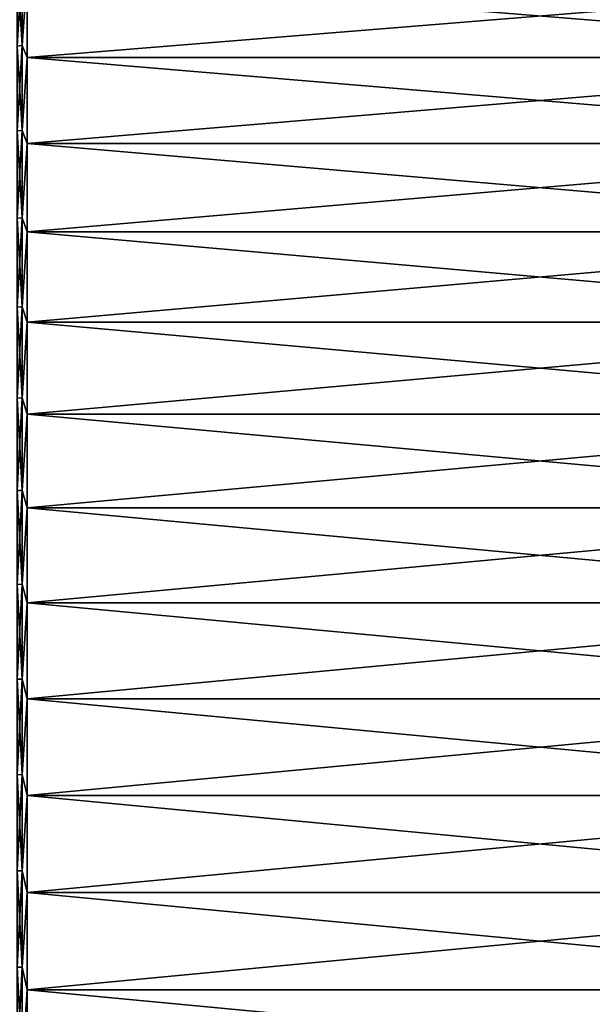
# Model space of a CAD drawing. Header units: metres. Extents: x -2 to 85, y -75 to 75.
# Tile 162 of 230: x 70.55 to 77.85, y -0.54 to 12.01. Entities that reach past the tile are written whole.
import ezdxf

# ---------------------------------------------------------------- set-up
doc = ezdxf.new("R2010")
doc.units = ezdxf.units.M
doc.layers.add('solid_21204500', color=7, linetype='CONTINUOUS')

msp = doc.modelspace()

# ---------------------------------------------------------------- linework, layer by layer
at = {"layer": 'solid_21204500'}
for points in [[(70.585388, 12.725014, 19.751633), (70.521156, 12.71814, 19.740963), (70.521156, 11.669355, 20.37849)], [(70.585388, 11.675662, 20.389503), (70.585388, 12.725014, 19.751633), (70.521156, 11.669355, 20.37849)], [(70.585388, 12.725014, -19.751633), (70.585388, 11.675662, -20.389503), (70.521156, 12.71814, -19.740963)], [(70.585388, 11.675662, -20.389503), (70.521156, 11.669355, -20.37849), (70.521156, 12.71814, -19.740963)], [(70.585388, 12.725014, -19.751633), (70.650002, 12.587424, -19.844564), (70.585388, 11.675662, -20.389503)], [(70.585388, 11.675662, 20.389503), (70.650002, 12.587424, 19.844564), (70.585388, 12.725014, 19.751633)], [(70.585388, 11.675662, -20.389503), (70.650002, 12.587424, -19.844564), (70.650002, 11.523762, -20.480549)], [(70.585388, 11.675662, 20.389503), (70.650002, 11.523762, 20.480549), (70.650002, 12.587424, 19.844564)], [(83.727272, 11.523762, -20.480549), (70.650002, 11.523762, -20.480549), (70.650002, 12.587424, -19.844564)], [(83.727272, 12.587424, -19.844564), (83.727272, 11.523762, -20.480549), (70.650002, 12.587424, -19.844564)], [(83.727272, 12.587424, 19.844564), (70.650002, 12.587424, 19.844564), (70.650002, 11.523762, 20.480549)], [(83.727272, 11.523762, 20.480549), (83.727272, 12.587424, 19.844564), (70.650002, 11.523762, 20.480549)], [(70.585388, 11.675662, 20.389503), (70.521156, 11.669355, 20.37849), (70.521156, 10.588694, 20.96035)], [(70.585388, 10.594417, 20.971678), (70.585388, 11.675662, 20.389503), (70.521156, 10.588694, 20.96035)], [(70.585388, 11.675662, -20.389503), (70.585388, 10.594417, -20.971678), (70.521156, 11.669355, -20.37849)], [(70.585388, 10.594417, -20.971678), (70.521156, 10.588694, -20.96035), (70.521156, 11.669355, -20.37849)], [(70.585388, 11.675662, -20.389503), (70.650002, 11.523762, -20.480549), (70.585388, 10.594417, -20.971678)], [(70.585388, 10.594417, 20.971678), (70.650002, 11.523762, 20.480549), (70.585388, 11.675662, 20.389503)], [(70.585388, 10.594417, -20.971678), (70.650002, 11.523762, -20.480549), (70.650002, 10.42805, -21.059576)], [(70.585388, 10.594417, 20.971678), (70.650002, 10.42805, 21.059576), (70.650002, 11.523762, 20.480549)], [(83.727272, 10.42805, -21.059576), (70.650002, 10.42805, -21.059576), (70.650002, 11.523762, -20.480549)], [(83.727272, 11.523762, -20.480549), (83.727272, 10.42805, -21.059576), (70.650002, 11.523762, -20.480549)], [(83.727272, 11.523762, 20.480549), (70.650002, 11.523762, 20.480549), (70.650002, 10.42805, 21.059576)], [(83.727272, 10.42805, 21.059576), (83.727272, 11.523762, 20.480549), (70.650002, 10.42805, 21.059576)], [(70.585388, 10.594417, 20.971678), (70.521156, 10.588694, 20.96035), (70.521156, 9.479107, 21.484953)], [(70.585388, 9.48423, 21.496565), (70.585388, 10.594417, 20.971678), (70.521156, 9.479107, 21.484953)], [(70.585388, 10.594417, -20.971678), (70.585388, 9.48423, -21.496565), (70.521156, 10.588694, -20.96035)], [(70.585388, 9.48423, -21.496565), (70.521156, 9.479107, -21.484953), (70.521156, 10.588694, -20.96035)], [(70.585388, 10.594417, -20.971678), (70.650002, 10.42805, -21.059576), (70.585388, 9.48423, -21.496565)], [(70.585388, 9.48423, 21.496565), (70.650002, 10.42805, 21.059576), (70.585388, 10.594417, 20.971678)], [(70.585388, 9.48423, -21.496565), (70.650002, 10.42805, -21.059576), (70.650002, 9.303338, -21.580034)], [(70.585388, 9.48423, 21.496565), (70.650002, 9.303338, 21.580034), (70.650002, 10.42805, 21.059576)], [(83.727272, 9.303338, -21.580034), (70.650002, 9.303338, -21.580034), (70.650002, 10.42805, -21.059576)], [(83.727272, 10.42805, -21.059576), (83.727272, 9.303338, -21.580034), (70.650002, 10.42805, -21.059576)], [(83.727272, 10.42805, 21.059576), (70.650002, 10.42805, 21.059576), (70.650002, 9.303338, 21.580034)], [(83.727272, 9.303338, 21.580034), (83.727272, 10.42805, 21.059576), (70.650002, 9.303338, 21.580034)], [(70.585388, 9.48423, 21.496565), (70.521156, 9.479107, 21.484953), (70.521156, 8.343627, 21.950867)], [(70.585388, 8.348137, 21.962732), (70.585388, 9.48423, 21.496565), (70.521156, 8.343627, 21.950867)], [(70.585388, 9.48423, -21.496565), (70.585388, 8.348137, -21.962732), (70.521156, 9.479107, -21.484953)], [(70.585388, 8.348137, -21.962732), (70.521156, 8.343627, -21.950867), (70.521156, 9.479107, -21.484953)], [(70.585388, 9.48423, -21.496565), (70.650002, 9.303338, -21.580034), (70.585388, 8.348137, -21.962732)], [(70.585388, 8.348137, 21.962732), (70.650002, 9.303338, 21.580034), (70.585388, 9.48423, 21.496565)], [(70.585388, 8.348137, -21.962732), (70.650002, 9.303338, -21.580034), (70.650002, 8.152752, -22.040478)], [(70.585388, 8.348137, 21.962732), (70.650002, 8.152752, 22.040478), (70.650002, 9.303338, 21.580034)], [(83.727272, 8.152752, -22.040478), (70.650002, 8.152752, -22.040478), (70.650002, 9.303338, -21.580034)], [(83.727272, 9.303338, -21.580034), (83.727272, 8.152752, -22.040478), (70.650002, 9.303338, -21.580034)], [(83.727272, 9.303338, 21.580034), (70.650002, 9.303338, 21.580034), (70.650002, 8.152752, 22.040478)], [(83.727272, 8.152752, 22.040478), (83.727272, 9.303338, 21.580034), (70.650002, 8.152752, 22.040478)], [(70.585388, 8.348137, 21.962732), (70.521156, 8.343627, 21.950867), (70.521156, 7.185355, 22.356819)], [(70.585388, 7.189239, 22.368902), (70.585388, 8.348137, 21.962732), (70.521156, 7.185355, 22.356819)], [(70.585388, 8.348137, -21.962732), (70.585388, 7.189239, -22.368902), (70.521156, 8.343627, -21.950867)], [(70.585388, 7.189239, -22.368902), (70.521156, 7.185355, -22.356819), (70.521156, 8.343627, -21.950867)], [(70.585388, 8.348137, -21.962732), (70.650002, 8.152752, -22.040478), (70.585388, 7.189239, -22.368902)], [(70.585388, 7.189239, 22.368902), (70.650002, 8.152752, 22.040478), (70.585388, 8.348137, 21.962732)], [(70.585388, 7.189239, -22.368902), (70.650002, 8.152752, -22.040478), (70.650002, 6.979493, -22.439623)], [(70.585388, 7.189239, 22.368902), (70.650002, 6.979493, 22.439623), (70.650002, 8.152752, 22.040478)], [(83.727272, 6.979493, -22.439623), (70.650002, 6.979493, -22.439623), (70.650002, 8.152752, -22.040478)], [(83.727272, 8.152752, -22.040478), (83.727272, 6.979493, -22.439623), (70.650002, 8.152752, -22.040478)], [(83.727272, 8.152752, 22.040478), (70.650002, 8.152752, 22.040478), (70.650002, 6.979493, 22.439623)], [(83.727272, 6.979493, 22.439623), (83.727272, 8.152752, 22.040478), (70.650002, 6.979493, 22.439623)], [(70.585388, 7.189239, 22.368902), (70.521156, 7.185355, 22.356819), (70.521156, 6.007455, 22.7017)], [(70.585388, 6.010702, 22.71397), (70.585388, 7.189239, 22.368902), (70.521156, 6.007455, 22.7017)], [(70.585388, 7.189239, -22.368902), (70.585388, 6.010702, -22.71397), (70.521156, 7.185355, -22.356819)], [(70.585388, 6.010702, -22.71397), (70.521156, 6.007455, -22.7017), (70.521156, 7.185355, -22.356819)], [(70.585388, 7.189239, -22.368902), (70.650002, 6.979493, -22.439623), (70.585388, 6.010702, -22.71397)], [(70.585388, 6.010702, 22.71397), (70.650002, 6.979493, 22.439623), (70.585388, 7.189239, 22.368902)], [(70.585388, 6.010702, -22.71397), (70.650002, 6.979493, -22.439623), (70.650002, 5.786822, -22.776361)], [(70.585388, 6.010702, 22.71397), (70.650002, 5.786822, 22.776361), (70.650002, 6.979493, 22.439623)], [(83.727272, 5.786822, -22.776361), (70.650002, 5.786822, -22.776361), (70.650002, 6.979493, -22.439623)], [(83.727272, 6.979493, -22.439623), (83.727272, 5.786822, -22.776361), (70.650002, 6.979493, -22.439623)], [(83.727272, 6.979493, 22.439623), (70.650002, 6.979493, 22.439623), (70.650002, 5.786822, 22.776361)], [(83.727272, 5.786822, 22.776361), (83.727272, 6.979493, 22.439623), (70.650002, 5.786822, 22.776361)], [(70.585388, 6.010702, 22.71397), (70.521156, 6.007455, 22.7017), (70.521156, 4.813145, 22.984568)], [(70.585388, 4.815746, 22.99699), (70.585388, 6.010702, 22.71397), (70.521156, 4.813145, 22.984568)], [(70.585388, 6.010702, -22.71397), (70.585388, 4.815746, -22.99699), (70.521156, 6.007455, -22.7017)], [(70.585388, 4.815746, -22.99699), (70.521156, 4.813145, -22.984568), (70.521156, 6.007455, -22.7017)], [(70.585388, 6.010702, -22.71397), (70.650002, 5.786822, -22.776361), (70.585388, 4.815746, -22.99699)], [(70.585388, 4.815746, 22.99699), (70.650002, 5.786822, 22.776361), (70.585388, 6.010702, 22.71397)], [(70.585388, 4.815746, -22.99699), (70.650002, 5.786822, -22.776361), (70.650002, 4.578059, -23.049759)], [(70.585388, 4.815746, 22.99699), (70.650002, 4.578059, 23.049759), (70.650002, 5.786822, 22.776361)], [(83.727272, 4.578059, -23.049759), (70.650002, 4.578059, -23.049759), (70.650002, 5.786822, -22.776361)], [(83.727272, 5.786822, -22.776361), (83.727272, 4.578059, -23.049759), (70.650002, 5.786822, -22.776361)], [(83.727272, 5.786822, 22.776361), (70.650002, 5.786822, 22.776361), (70.650002, 4.578059, 23.049759)], [(83.727272, 4.578059, 23.049759), (83.727272, 5.786822, 22.776361), (70.650002, 4.578059, 23.049759)], [(70.585388, 4.815746, 22.99699), (70.521156, 4.813145, 22.984568), (70.521156, 3.605687, 23.204649)], [(70.585388, 3.607636, 23.21719), (70.585388, 4.815746, 22.99699), (70.521156, 3.605687, 23.204649)], [(70.585388, 4.815746, -22.99699), (70.585388, 3.607636, -23.21719), (70.521156, 4.813145, -22.984568)], [(70.585388, 3.607636, -23.21719), (70.521156, 3.605687, -23.204649), (70.521156, 4.813145, -22.984568)], [(70.585388, 4.815746, -22.99699), (70.650002, 4.578059, -23.049759), (70.585388, 3.607636, -23.21719)], [(70.585388, 3.607636, 23.21719), (70.650002, 4.578059, 23.049759), (70.585388, 4.815746, 22.99699)], [(70.585388, 3.607636, -23.21719), (70.650002, 4.578059, -23.049759), (70.650002, 3.356563, -23.259052)], [(70.585388, 3.607636, 23.21719), (70.650002, 3.356563, 23.259052), (70.650002, 4.578059, 23.049759)], [(83.727272, 3.356563, -23.259052), (70.650002, 3.356563, -23.259052), (70.650002, 4.578059, -23.049759)], [(83.727272, 4.578059, -23.049759), (83.727272, 3.356563, -23.259052), (70.650002, 4.578059, -23.049759)], [(83.727272, 4.578059, 23.049759), (70.650002, 4.578059, 23.049759), (70.650002, 3.356563, 23.259052)], [(83.727272, 3.356563, 23.259052), (83.727272, 4.578059, 23.049759), (70.650002, 3.356563, 23.259052)], [(70.585388, 3.607636, 23.21719), (70.521156, 3.605687, 23.204649), (70.521156, 2.388379, 23.361343)], [(70.585388, 2.38967, 23.37397), (70.585388, 3.607636, 23.21719), (70.521156, 2.388379, 23.361343)], [(70.585388, 3.607636, -23.21719), (70.585388, 2.38967, -23.37397), (70.521156, 3.605687, -23.204649)], [(70.585388, 2.38967, -23.37397), (70.521156, 2.388379, -23.361343), (70.521156, 3.605687, -23.204649)], [(70.585388, 3.607636, -23.21719), (70.650002, 3.356563, -23.259052), (70.585388, 2.38967, -23.37397)], [(70.585388, 2.38967, 23.37397), (70.650002, 3.356563, 23.259052), (70.585388, 3.607636, 23.21719)], [(70.585388, 2.38967, -23.37397), (70.650002, 3.356563, -23.259052), (70.650002, 2.125733, -23.40366)], [(70.585388, 2.38967, 23.37397), (70.650002, 2.125733, 23.40366), (70.650002, 3.356563, 23.259052)], [(83.727272, 2.125733, -23.40366), (70.650002, 2.125733, -23.40366), (70.650002, 3.356563, -23.259052)], [(83.727272, 3.356563, -23.259052), (83.727272, 2.125733, -23.40366), (70.650002, 3.356563, -23.259052)], [(83.727272, 3.356563, 23.259052), (70.650002, 3.356563, 23.259052), (70.650002, 2.125733, 23.40366)], [(83.727272, 2.125733, 23.40366), (83.727272, 3.356563, 23.259052), (70.650002, 2.125733, 23.40366)], [(70.585388, 2.38967, 23.37397), (70.521156, 2.388379, 23.361343), (70.521156, 1.164548, 23.454222)], [(70.585388, 1.165177, 23.466898), (70.585388, 2.38967, 23.37397), (70.521156, 1.164548, 23.454222)], [(70.585388, 2.38967, -23.37397), (70.585388, 1.165177, -23.466898), (70.521156, 2.388379, -23.361343)], [(70.585388, 1.165177, -23.466898), (70.521156, 1.164548, -23.454222), (70.521156, 2.388379, -23.361343)], [(70.585388, 2.38967, -23.37397), (70.650002, 2.125733, -23.40366), (70.585388, 1.165177, -23.466898)], [(70.585388, 1.165177, 23.466898), (70.650002, 2.125733, 23.40366), (70.585388, 2.38967, 23.37397)], [(70.585388, 1.165177, -23.466898), (70.650002, 2.125733, -23.40366), (70.650002, 0.88899, -23.483179)], [(70.585388, 1.165177, 23.466898), (70.650002, 0.88899, 23.483179), (70.650002, 2.125733, 23.40366)], [(83.727272, 0.88899, -23.483179), (70.650002, 0.88899, -23.483179), (70.650002, 2.125733, -23.40366)], [(83.727272, 2.125733, -23.40366), (83.727272, 0.88899, -23.483179), (70.650002, 2.125733, -23.40366)], [(83.727272, 2.125733, 23.40366), (70.650002, 2.125733, 23.40366), (70.650002, 0.88899, 23.483179)], [(83.727272, 0.88899, 23.483179), (83.727272, 2.125733, 23.40366), (70.650002, 0.88899, 23.483179)], [(70.585388, 1.165177, 23.466898), (70.521156, 1.164548, 23.454222), (70.521156, -0.062465, 23.483032)], [(70.585388, -0.062499, 23.495724), (70.585388, 1.165177, 23.466898), (70.521156, -0.062465, 23.483032)], [(70.585388, 1.165177, -23.466898), (70.585388, -0.062499, -23.495724), (70.521156, 1.164548, -23.454222)], [(70.585388, -0.062499, -23.495724), (70.521156, -0.062465, -23.483032), (70.521156, 1.164548, -23.454222)], [(70.585388, 1.165177, -23.466898), (70.650002, 0.88899, -23.483179), (70.585388, -0.062499, -23.495724)], [(70.585388, -0.062499, 23.495724), (70.650002, 0.88899, 23.483179), (70.585388, 1.165177, 23.466898)], [(70.585388, -0.062499, -23.495724), (70.650002, 0.88899, -23.483179), (70.650002, -0.350224, -23.497391)], [(70.585388, -0.062499, 23.495724), (70.650002, -0.350224, 23.497391), (70.650002, 0.88899, 23.483179)], [(83.727272, -0.350224, -23.497391), (70.650002, -0.350224, -23.497391), (70.650002, 0.88899, -23.483179)], [(83.727272, 0.88899, -23.483179), (83.727272, -0.350224, -23.497391), (70.650002, 0.88899, -23.483179)], [(83.727272, 0.88899, 23.483179), (70.650002, 0.88899, 23.483179), (70.650002, -0.350224, 23.497391)], [(83.727272, -0.350224, 23.497391), (83.727272, 0.88899, 23.483179), (70.650002, -0.350224, 23.497391)], [(70.585388, -0.062499, 23.495724), (70.521156, -0.062465, 23.483032), (70.521156, -1.289308, 23.447695)], [(70.585388, -1.290004, -23.460367), (70.521156, -1.289308, -23.447695), (70.521156, -0.062465, -23.483032)], [(70.585388, -0.062499, -23.495724), (70.585388, -1.290004, -23.460367), (70.521156, -0.062465, -23.483032)], [(70.585388, -1.290004, 23.460367), (70.585388, -0.062499, 23.495724), (70.521156, -1.289308, 23.447695)], [(70.585388, -0.062499, -23.495724), (70.650002, -0.350224, -23.497391), (70.585388, -1.290004, -23.460367)], [(70.585388, -1.290004, 23.460367), (70.650002, -0.350224, 23.497391), (70.585388, -0.062499, 23.495724)], [(70.585388, -1.290004, -23.460367), (70.650002, -0.350224, -23.497391), (70.650002, -1.588465, -23.446253)], [(70.585388, -1.290004, 23.460367), (70.650002, -1.588465, 23.446253), (70.650002, -0.350224, 23.497391)], [(83.727272, -1.588465, -23.446253), (70.650002, -1.588465, -23.446253), (70.650002, -0.350224, -23.497391)], [(83.727272, -0.350224, -23.497391), (83.727272, -1.588465, -23.446253), (70.650002, -0.350224, -23.497391)], [(83.727272, -0.350224, 23.497391), (70.650002, -0.350224, 23.497391), (70.650002, -1.588465, 23.446253)], [(83.727272, -1.588465, 23.446253), (83.727272, -0.350224, 23.497391), (70.650002, -1.588465, 23.446253)]]:
    msp.add_3dface(points, dxfattribs=at)

doc.saveas('drawing.dxf')
